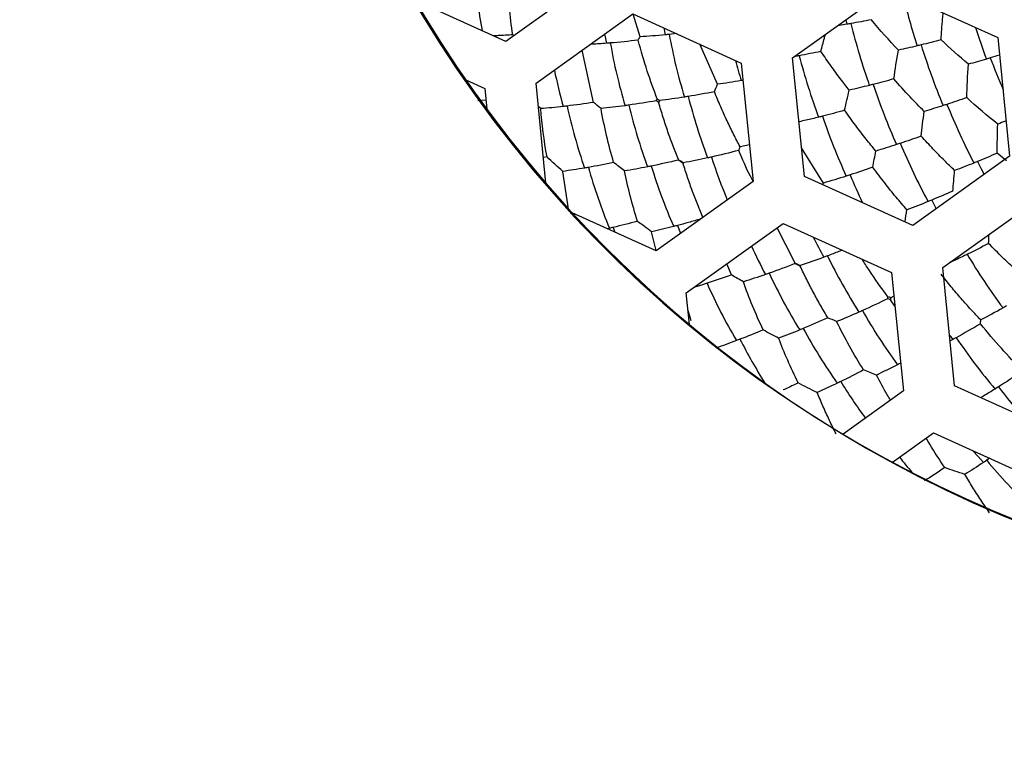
# Paper-space layout '_Inferior' of a CAD drawing. Header units: millimetres. Extents: x -40 to 40, y -40 to 40.
# Tile 3 of 25: x -14.1 to -4.6, y -13.2 to -6.2. Entities that reach past the tile are written whole.
import ezdxf

# ---------------------------------------------------------------- set-up
doc = ezdxf.new("R2010")
doc.units = ezdxf.units.MM

psp = doc.layouts.new('_Inferior')

# ---------------------------------------------------------------- linework, layer by layer
at = {"color": 7, "linetype": 'Continuous', "lineweight": 25}
for p, q in [((-8.4732, -5.7696), (-9.4115, -6.4426)), ((-6.6322, -6.6028), (-5.6939, -5.9298)), ((-5.6939, -5.9298), (-4.6419, -6.4059)), ((-9.4115, -6.4426), (-10.2909, -6.0446)), ((-9.1201, -6.8489), (-8.1818, -6.1759)), ((-8.1818, -6.1759), (-7.1298, -6.652)), ((-8.1118, -6.3978), (-8.1789, -6.1772)), ((-6.1067, -6.2765), (-6.1988, -6.2919)), ((-6.1177, -6.2338), (-6.1067, -6.2765)), ((-9.3363, -6.3886), (-9.3461, -6.3784)), ((-7.8822, -6.3115), (-7.8673, -6.3788)), ((-7.7584, -6.3675), (-7.8292, -6.3751)), ((-7.3607, -6.8587), (-7.5321, -6.4699)), ((-4.6419, -6.4059), (-4.5283, -7.555)), ((-8.5622, -7.0345), (-8.671, -6.5268)), ((-7.1298, -6.652), (-7.0161, -7.8011)), ((-6.5186, -7.7519), (-6.6322, -6.6028)), ((-9.7995, -6.8158), (-9.6177, -6.8981)), ((-9.0242, -7.8181), (-9.1201, -6.8489)), ((-9.6177, -6.8981), (-9.5979, -7.0983)), ((-9.6062, -7.0136), (-9.685, -7.0182)), ((-9.0748, -7.0947), (-9.098, -7.0725)), ((-7.0513, -7.4453), (-7.1424, -7.4645)), ((-6.3345, -7.8163), (-6.5459, -7.4752)), ((-4.5575, -7.6005), (-4.6487, -7.5266)), ((-9.0131, -7.5635), (-9.0488, -7.5695)), ((-4.5283, -7.555), (-5.4666, -8.228)), ((-8.8022, -8.0904), (-8.8613, -7.7031)), ((-7.0161, -7.8011), (-7.9544, -8.4741)), ((-5.4666, -8.228), (-6.5186, -7.7519)), ((-6.3389, -7.8332), (-6.3345, -7.8163)), ((-5.1752, -8.6343), (-4.2369, -7.9613)), ((-7.9544, -8.4741), (-8.768, -8.1059)), ((-7.663, -8.8804), (-6.7247, -8.2074)), ((-6.7247, -8.2074), (-5.6727, -8.6835)), ((-8.4078, -8.2544), (-8.4294, -8.2591)), ((-8.3719, -8.2462), (-8.3557, -8.2925)), ((-7.9538, -8.4699), (-7.9991, -8.2887)), ((-6.6081, -8.5927), (-6.7832, -8.2494)), ((-7.2259, -8.7074), (-7.2707, -8.599)), ((-5.6727, -8.6835), (-5.5591, -9.8326)), ((-5.0615, -9.7834), (-5.1752, -8.6343)), ((-7.4974, -8.7995), (-7.5903, -8.8282)), ((-7.6325, -9.1888), (-7.663, -8.8804)), ((-5.6403, -9.0115), (-5.6849, -8.9478)), ((-5.6499, -8.9144), (-5.6817, -8.9282)), ((-7.6156, -9.1533), (-7.6461, -9.0513)), ((-5.1099, -9.2939), (-5.0802, -9.334)), ((-5.0802, -9.334), (-5.1047, -9.347)), ((-4.0095, -10.2595), (-5.0615, -9.7834)), ((-5.5591, -9.8326), (-6.1421, -10.2507)), ((-5.6634, -10.5227), (-5.2677, -10.2389)), ((-5.2677, -10.2389), (-4.2157, -10.715)), ((-4.7228, -10.4855), (-4.7507, -10.5046))]:
    psp.add_line(p, q, dxfattribs=at)
at = {"color": 7, "linetype": 'Continuous', "lineweight": 25, "flags": 128}
for points in [[(-8.4566, -6.373), (-8.4538, -6.3864), (-8.4375, -6.4608)], [(-4.839, -7.6072), (-4.803, -7.6786), (-4.7754, -7.7322)], [(-5.2838, -7.9811), (-5.2473, -8.0522), (-5.2403, -8.0657)], [(-7.7494, -8.2278), (-7.7209, -8.3024), (-7.7196, -8.3057)], [(-4.8846, -10.4123), (-4.8333, -10.4694), (-4.7815, -10.5252)]]:
    psp.add_lwpolyline(points, dxfattribs=at)
at = {"color": 7, "linetype": 'Continuous', "lineweight": 25}
for centre, radius, start, end in [((0, 0), 40, 90.52734, 270.52734), ((0, 0), 39.7, 90.52734, 270.52734), ((0, 0), 30, 90, 270), ((0, 0), 26.0203, 90.52734, 270.52734), ((0, 0), 25.15, 90, 270.52734), ((0, 0), 25, 11.06952, 348.93048), ((0, 0), 24.9264, 112.52267, 90), ((0.0472, 0), 24.389, 90, 270), ((0.0472, 0), 24.2491, 90, 270), ((0.0472, 0), 11.9755, 90, 270), ((0, 0), 11.95, 305.64936, 125.64936), ((0, 0), 11.95, 125.64936, 305.64936), ((-4.4418, -5.368), 5.2908, 184.39061, 190.56197), ((1.2984, -4.3584), 7.0531, 193.36445, 197.55763), ((0.3512, -4.6807), 6.6126, 193.90307, 199.32749), ((-2.1827, -5.3239), 5.7435, 190.54548, 196.78219), ((2.0294, -4.1083), 7.2314, 197.70426, 200.26817), ((-2.9627, -5.5033), 5.5203, 189.95592, 196.44403), ((1.171, -4.4303), 6.8702, 197.32901, 202.55282), ((-0.5707, -5.0244), 6.1961, 194.54975, 200.33389), ((-1.6917, -5.1884), 5.6797, 194.66544, 196.72476), ((2.2467, -3.9887), 7.4366, 200.57046, 203.13082), ((-3.8902, -5.6728), 5.1596, 191.72377, 195.75189), ((0.2168, -4.8539), 6.3903, 198.29326, 203.90359), ((-2.9444, -5.7929), 5.4257, 193.51285, 200.11387), ((-2.1927, -5.5864), 5.6257, 194.30293, 200.66979), ((0.9992, -4.5863), 6.6126, 201.90307, 207.32749), ((-3.6783, -5.9407), 5.2632, 192.3815, 199.18695), ((-0.6359, -5.2363), 6.0253, 198.69989, 204.64688), ((0.1341, -5.0549), 6.1961, 202.54975, 208.33389), ((-2.0459, -5.8182), 5.6499, 197.99808, 202.49857), ((-3.6127, -6.2602), 5.1933, 195.68461, 202.58196), ((-2.895, -6.0914), 5.3405, 196.98412, 203.69064), ((-0.4237, -5.3682), 6.1283, 202.7412, 205.50661), ((-1.6664, -5.9777), 5.3191, 206.36334, 208.7504), ((-2.3119, -6.2472), 5.1997, 204.79585, 208.18404), ((-1.331, -6.1067), 5.5203, 205.95592, 212.44403), ((0.1139, -5.5094), 5.876, 210.67823, 216.77514), ((-2.019, -6.435), 5.3405, 204.98412, 211.69064), ((-2.7063, -6.7021), 5.1933, 203.68461, 210.58196), ((-1.2336, -6.3801), 5.4257, 209.51285, 216.11387), ((-1.8983, -6.7245), 5.2632, 208.3815, 215.18695), ((-2.5145, -6.977), 5.1926, 206.95905, 212.35792), ((-0.4681, -6.2325), 5.5203, 213.95592, 220.44403), ((-1.6431, -6.9443), 5.3183, 211.72977, 216.34635), ((-0.2019, -6.382), 5.5958, 217.56665, 221.41183), ((-1.6427, -7.3607), 5.0325, 218.2245, 220.3882), ((-0.7541, -7.1884), 5.1933, 219.68461, 226.58196)]:
    psp.add_arc(centre, radius, start, end, dxfattribs=at)
for points, knots in [([(-9.5098, 22.9329), (-8.5542, 23.3292), (-7.5138, 23.6912), (-5.249, 24.2935), (-4.0243, 24.5339), (-1.392, 24.8228), (0.0162, 24.871), (2.9862, 24.6911), (4.5485, 24.4623), (7.7554, 23.6421), (9.4001, 23.0496), (12.6504, 21.4386), (14.2552, 20.419), (17.2643, 17.9469), (18.667, 16.4939), (21.1059, 13.2305), (22.1404, 11.4208), (23.7254, 7.5987), (24.2751, 5.588), (24.8613, 1.5563), (24.8984, -0.4629), (24.5218, -4.339), (24.1094, -6.1951), (22.953, -9.6335), (22.2103, -11.216), (20.5249, -14.065), (19.5829, -15.3322), (17.6118, -17.5611), (16.5827, -18.5235), (14.5184, -20.1822), (13.483, -20.8791), (11.4566, -22.0562), (10.4653, -22.5367), (9.5098, -22.9329)], [0, 0, 0, 0, 0.0625, 0.0625, 0.125, 0.125, 0.1875, 0.1875, 0.25, 0.25, 0.3125, 0.3125, 0.375, 0.375, 0.4375, 0.4375, 0.5, 0.5, 0.5625, 0.5625, 0.625, 0.625, 0.6875, 0.6875, 0.75, 0.75, 0.8125, 0.8125, 0.875, 0.875, 0.9375, 0.9375, 1, 1, 1, 1]), ([(9.5098, -22.9329), (8.5542, -23.3292), (7.5138, -23.6912), (5.249, -24.2935), (4.0243, -24.5339), (1.392, -24.8228), (-0.0162, -24.871), (-2.9862, -24.6911), (-4.5485, -24.4623), (-7.7554, -23.6421), (-9.4001, -23.0496), (-12.6504, -21.4386), (-14.2552, -20.419), (-17.2643, -17.9469), (-18.667, -16.4939), (-21.1059, -13.2305), (-22.1404, -11.4208), (-23.7254, -7.5987), (-24.2751, -5.588), (-24.8613, -1.5563), (-24.8984, 0.4629), (-24.5218, 4.339), (-24.1094, 6.1951), (-22.953, 9.6335), (-22.2103, 11.216), (-20.5249, 14.065), (-19.5829, 15.3322), (-17.6118, 17.5611), (-16.5827, 18.5235), (-14.5184, 20.1822), (-13.483, 20.8791), (-11.4566, 22.0562), (-10.4653, 22.5367), (-9.5098, 22.9329)], [0, 0, 0, 0, 0.0625, 0.0625, 0.125, 0.125, 0.1875, 0.1875, 0.25, 0.25, 0.3125, 0.3125, 0.375, 0.375, 0.4375, 0.4375, 0.5, 0.5, 0.5625, 0.5625, 0.625, 0.625, 0.6875, 0.6875, 0.75, 0.75, 0.8125, 0.8125, 0.875, 0.875, 0.9375, 0.9375, 1, 1, 1, 1]), ([(-5.193, -6.4269), (-5.1887, -6.3601), (-5.1832, -6.2743), (-5.175, -6.1852), (-5.1731, -6.1655)], [0, 0, 0, 0, 0.778827, 1, 1, 1, 1]), ([(-9.3461, -6.3784), (-9.3935, -6.3814), (-9.4562, -6.3853), (-9.5167, -6.3877), (-9.5315, -6.3883)], [0, 0, 0, 0, 0.756634, 1, 1, 1, 1]), ([(-6.3583, -6.5403), (-6.3474, -6.4974), (-6.3334, -6.4429), (-6.3179, -6.3869), (-6.3146, -6.375)], [0, 0, 0, 0, 0.7864799, 1, 1, 1, 1]), ([(-8.4375, -6.4608), (-8.4836, -6.4643), (-8.5363, -6.4683), (-8.587, -6.4708), (-8.5934, -6.4711)], [0, 0, 0, 0, 0.872281, 1, 1, 1, 1]), ([(-6.0833, -6.9153), (-6.1116, -6.8791), (-6.1716, -6.8025), (-6.2638, -6.6776), (-6.3258, -6.5875), (-6.3583, -6.5403)], [0, 0, 0, 0, 0.298539, 0.632052, 1, 1, 1, 1]), ([(-4.6254, -6.5731), (-4.6273, -6.5738), (-4.6577, -6.5837), (-4.6877, -6.5929), (-4.7158, -6.6016)], [0, 0, 0, 0, 0.0629, 1, 1, 1, 1]), ([(-5.3569, -7.122), (-5.4028, -7.0754), (-5.5032, -6.9733), (-5.5989, -6.8652), (-5.651, -6.8064)], [0, 0, 0, 0, 0.456598, 1, 1, 1, 1]), ([(-7.1424, -7.4645), (-7.1635, -7.4241), (-7.2065, -7.3418), (-7.2689, -7.2119), (-7.331, -7.0747), (-7.3704, -6.9792), (-7.3904, -6.9307)], [0, 0, 0, 0, 0.2362714, 0.4818946, 0.7365878, 1, 1, 1, 1]), ([(-7.7397, -7.5894), (-7.7571, -7.5456), (-7.7922, -7.4576), (-7.8413, -7.3205), (-7.8882, -7.1795), (-7.9167, -7.0828), (-7.9311, -7.0342)], [0, 0, 0, 0, 0.245894, 0.494733, 0.746211, 1, 1, 1, 1]), ([(-5.8254, -7.5054), (-5.857, -7.467), (-5.9235, -7.3862), (-6.0249, -7.2547), (-6.0927, -7.16), (-6.128, -7.1106)], [0, 0, 0, 0, 0.302814, 0.636342, 1, 1, 1, 1]), ([(-6.3808, -7.1775), (-6.4213, -7.1874), (-6.4856, -7.2032), (-6.548, -7.217), (-6.571, -7.2221)], [0, 0, 0, 0, 0.6317225, 1, 1, 1, 1]), ([(-4.5621, -7.2135), (-4.5641, -7.2143), (-4.5917, -7.225), (-4.6188, -7.235), (-4.6439, -7.2443)], [0, 0, 0, 0, 0.07401, 1, 1, 1, 1]), ([(-5.0617, -7.6947), (-5.0948, -7.6628), (-5.1649, -7.5953), (-5.2735, -7.4844), (-5.3475, -7.4038), (-5.3862, -7.3615)], [0, 0, 0, 0, 0.298539, 0.632052, 1, 1, 1, 1]), ([(-7.0162, -7.8007), (-7.0248, -7.7842), (-7.0751, -7.6881), (-7.1189, -7.5849), (-7.1552, -7.4994)], [0, 0, 0, 0, 0.171884, 1, 1, 1, 1]), ([(-7.4998, -8.1576), (-7.5177, -8.115), (-7.5534, -8.0297), (-7.6035, -7.8974), (-7.651, -7.7628), (-7.6801, -7.671), (-7.6947, -7.6251)], [0, 0, 0, 0, 0.250328, 0.5006368, 0.7506266, 1, 1, 1, 1]), ([(-5.525, -8.075), (-5.56, -8.0345), (-5.633, -7.95), (-5.7436, -7.8124), (-5.8171, -7.7134), (-5.8552, -7.6621)], [0, 0, 0, 0, 0.30729, 0.640834, 1, 1, 1, 1]), ([(-7.5222, -8.1641), (-7.562, -8.1758), (-7.6388, -8.1983), (-7.7134, -8.2182), (-7.7494, -8.2278)], [0, 0, 0, 0, 0.516991, 1, 1, 1, 1]), ([(-6.1515, -8.4668), (-6.1625, -8.4713), (-6.2109, -8.4911), (-6.258, -8.509), (-6.2944, -8.5229)], [0, 0, 0, 0, 0.226908, 1, 1, 1, 1]), ([(-4.3474, -8.7654), (-4.3877, -8.7301), (-4.4717, -8.6565), (-4.6004, -8.5357), (-4.687, -8.4479), (-4.7319, -8.4024)], [0, 0, 0, 0, 0.30729, 0.640834, 1, 1, 1, 1]), ([(-5.7078, -8.9191), (-5.7714, -8.8331), (-5.8581, -8.716), (-5.9375, -8.5882), (-5.9587, -8.5541)], [0, 0, 0, 0, 0.733414, 1, 1, 1, 1]), ([(-4.9743, -8.5242), (-5.0142, -8.5434), (-5.0604, -8.5655), (-5.1053, -8.5858), (-5.1114, -8.5885)], [0, 0, 0, 0, 0.865473, 1, 1, 1, 1]), ([(-6.2915, -9.122), (-6.3152, -9.0823), (-6.3624, -9.0027), (-6.4304, -8.8788), (-6.4962, -8.7521), (-6.5378, -8.6652), (-6.5586, -8.6218)], [0, 0, 0, 0, 0.250328, 0.500637, 0.750627, 1, 1, 1, 1]), ([(-4.8083, -9.1441), (-4.8396, -9.1111), (-4.9036, -9.0438), (-4.9994, -8.9361), (-5.097, -8.8213), (-5.1611, -8.7404), (-5.1937, -8.6993)], [0, 0, 0, 0, 0.236271, 0.481895, 0.736588, 1, 1, 1, 1]), ([(-5.5858, -9.562), (-5.5913, -9.5648), (-5.6016, -9.5702), (-5.6118, -9.5755), (-5.6167, -9.578)], [0, 0, 0, 0, 0.5263333, 1, 1, 1, 1]), ([(-5.6828, -9.9213), (-5.6934, -9.9042), (-5.7413, -9.827), (-5.7854, -9.7433), (-5.8197, -9.6781)], [0, 0, 0, 0, 0.221286, 1, 1, 1, 1]), ([(-6.5791, -9.7549), (-6.6196, -9.7745), (-6.6681, -9.798), (-6.7154, -9.8195), (-6.7232, -9.8231)], [0, 0, 0, 0, 0.834563, 1, 1, 1, 1]), ([(-4.6693, -9.8136), (-4.7074, -9.8372), (-4.7544, -9.8662), (-4.8001, -9.8928), (-4.8086, -9.8978)], [0, 0, 0, 0, 0.8126237, 1, 1, 1, 1]), ([(-6.21, -10.2494), (-6.2325, -10.2045), (-6.2766, -10.1167), (-6.3381, -9.9822), (-6.3762, -9.8915), (-6.3948, -9.8472)], [0, 0, 0, 0, 0.347755, 0.68125, 1, 1, 1, 1]), ([(-5.1575, -10.5756), (-5.2069, -10.5014), (-5.2684, -10.409), (-5.3259, -10.3086), (-5.3373, -10.2888)], [0, 0, 0, 0, 0.8022451, 1, 1, 1, 1]), ([(-4.7232, -11.0139), (-4.7517, -10.9726), (-4.8075, -10.8918), (-4.8872, -10.7671), (-4.9375, -10.6826), (-4.9621, -10.6413)], [0, 0, 0, 0, 0.347755, 0.68125, 1, 1, 1, 1])]:
    psp.add_open_spline(points, degree=3, knots=knots, dxfattribs=at)
for points in [[(-9.3461, -6.3784), (-9.3715, -6.2008), (-9.3873, -6.0212), (-9.3947, -5.8436)], [(-6.0677, -6.2696), (-6.0807, -6.2719), (-6.0937, -6.2742), (-6.1067, -6.2765)], [(-5.8692, -6.2319), (-5.9361, -6.2454), (-6.0024, -6.258), (-6.0677, -6.2696)], [(-5.6069, -6.5275), (-5.6971, -6.4321), (-5.7846, -6.3336), (-5.8692, -6.2319)], [(-7.8673, -6.3788), (-7.9509, -6.3867), (-8.0324, -6.393), (-8.1118, -6.3978)], [(-7.8292, -6.3751), (-7.8419, -6.3763), (-7.8546, -6.3776), (-7.8673, -6.3788)], [(-8.3998, -6.4577), (-8.4124, -6.4588), (-8.425, -6.4598), (-8.4375, -6.4608)], [(-8.1293, -6.4306), (-8.2215, -6.4413), (-8.3116, -6.4504), (-8.3998, -6.4577)], [(-8.1293, -6.4306), (-8.1235, -6.4197), (-8.1177, -6.4088), (-8.1118, -6.3978)], [(-7.9451, -7.0003), (-8.0108, -6.8298), (-8.0738, -6.6395), (-8.1293, -6.4306)], [(-5.4262, -6.4861), (-5.4872, -6.5008), (-5.5475, -6.5146), (-5.6069, -6.5275)], [(-5.3873, -6.4767), (-5.4003, -6.4799), (-5.4133, -6.483), (-5.4262, -6.4861)], [(-5.193, -6.4269), (-5.2584, -6.4444), (-5.3233, -6.461), (-5.3873, -6.4767)], [(-4.9286, -6.6645), (-5.0188, -6.5879), (-5.1069, -6.5087), (-5.193, -6.4269)], [(-6.5682, -6.581), (-6.581, -6.5833), (-6.5938, -6.5856), (-6.6066, -6.5879)], [(-6.3583, -6.5403), (-6.4292, -6.5549), (-6.4992, -6.5685), (-6.5682, -6.581)], [(-5.651, -6.8064), (-5.638, -6.7154), (-5.6233, -6.6225), (-5.6069, -6.5275)], [(-4.9448, -6.9881), (-4.9413, -6.8829), (-4.936, -6.775), (-4.9286, -6.6645)], [(-4.7543, -6.6134), (-4.8131, -6.6313), (-4.8712, -6.6483), (-4.9286, -6.6645)], [(-4.7158, -6.6016), (-4.7286, -6.6055), (-4.7415, -6.6095), (-4.7543, -6.6134)], [(-7.3904, -6.9307), (-7.3806, -6.9069), (-7.3707, -6.8829), (-7.3607, -6.8587)], [(-7.1312, -6.8229), (-7.2094, -6.8363), (-7.2859, -6.8483), (-7.3607, -6.8587)], [(-7.1132, -6.8198), (-7.1192, -6.8208), (-7.1252, -6.8219), (-7.1312, -6.8229)], [(-5.8887, -6.8693), (-5.9546, -6.8857), (-6.0195, -6.9011), (-6.0833, -6.9153)], [(-5.8506, -6.8597), (-5.8633, -6.8629), (-5.876, -6.8661), (-5.8887, -6.8693)], [(-5.651, -6.8064), (-5.7182, -6.8252), (-5.7849, -6.843), (-5.8506, -6.8597)], [(-7.3904, -6.9307), (-7.4765, -6.9475), (-7.5611, -6.9627), (-7.644, -6.9762)], [(-6.128, -7.1106), (-6.1141, -7.0466), (-6.0991, -6.9814), (-6.0833, -6.9153)], [(-8.5622, -7.0345), (-8.6497, -7.0477), (-8.7353, -7.0593), (-8.819, -7.0693)], [(-8.49, -7.0942), (-8.5143, -7.0745), (-8.5383, -7.0546), (-8.5622, -7.0345)], [(-8.2199, -7.0607), (-8.2323, -7.0625), (-8.2448, -7.0643), (-8.2571, -7.066)], [(-7.9538, -7.018), (-8.0444, -7.034), (-8.1331, -7.0483), (-8.2199, -7.0607)], [(-7.9538, -7.018), (-7.9507, -7.0122), (-7.9478, -7.0063), (-7.9451, -7.0003)], [(-7.9311, -7.0342), (-7.9385, -7.0286), (-7.9461, -7.0232), (-7.9538, -7.018)], [(-7.9225, -7.0162), (-7.9302, -7.0111), (-7.9377, -7.0058), (-7.9451, -7.0003)], [(-7.9225, -7.0162), (-7.9256, -7.0221), (-7.9284, -7.0281), (-7.9311, -7.0342)], [(-7.6816, -6.9822), (-7.7639, -6.9953), (-7.8443, -7.0066), (-7.9225, -7.0162)], [(-7.644, -6.9762), (-7.6566, -6.9783), (-7.6691, -6.9803), (-7.6816, -6.9822)], [(-5.1361, -7.0531), (-5.1487, -7.0572), (-5.1612, -7.0613), (-5.1738, -7.0653)], [(-4.9448, -6.9881), (-5.0092, -7.0108), (-5.073, -7.0324), (-5.1361, -7.0531)], [(-4.6439, -7.2443), (-4.7465, -7.1624), (-4.8468, -7.077), (-4.9448, -6.9881)], [(-8.856, -7.0735), (-8.9308, -7.082), (-9.0038, -7.0891), (-9.0748, -7.0947)], [(-9.0131, -7.5635), (-9.042, -7.402), (-9.0617, -7.2442), (-9.0748, -7.0947)], [(-8.819, -7.0693), (-8.8314, -7.0707), (-8.8437, -7.0721), (-8.856, -7.0735)], [(-8.2571, -7.066), (-8.3368, -7.077), (-8.4145, -7.0864), (-8.49, -7.0942)], [(-8.3674, -7.617), (-8.4173, -7.4448), (-8.4579, -7.2691), (-8.49, -7.0942)], [(-6.128, -7.1106), (-6.2007, -7.131), (-6.2725, -7.1502), (-6.3431, -7.1681)], [(-5.3862, -7.3615), (-5.3777, -7.2833), (-5.3679, -7.2035), (-5.3569, -7.122)], [(-5.1738, -7.0653), (-5.2356, -7.0852), (-5.2967, -7.1042), (-5.3569, -7.122)], [(-6.3431, -7.1681), (-6.3557, -7.1712), (-6.3682, -7.1744), (-6.3808, -7.1775)], [(-4.6487, -7.5266), (-4.6485, -7.4347), (-4.6469, -7.3406), (-4.6439, -7.2443)], [(-5.6254, -7.4432), (-5.6931, -7.4652), (-5.7599, -7.486), (-5.8254, -7.5054)], [(-5.5883, -7.4311), (-5.6007, -7.4352), (-5.6131, -7.4392), (-5.6254, -7.4432)], [(-5.3862, -7.3615), (-5.4544, -7.3859), (-5.5218, -7.4091), (-5.5883, -7.4311)], [(-7.1552, -7.4994), (-7.245, -7.5229), (-7.333, -7.5444), (-7.4193, -7.5639)], [(-7.1552, -7.4994), (-7.151, -7.4878), (-7.1467, -7.4762), (-7.1424, -7.4645)], [(-5.8552, -7.6621), (-5.8458, -7.6107), (-5.8359, -7.5584), (-5.8254, -7.5054)], [(-4.6487, -7.5266), (-4.7127, -7.5546), (-4.7762, -7.5815), (-4.839, -7.6072)], [(-8.8613, -7.7031), (-8.9129, -7.6575), (-8.9636, -7.6109), (-9.0131, -7.5635)], [(-8.3674, -7.617), (-8.4509, -7.6344), (-8.5326, -7.6501), (-8.6126, -7.6642)], [(-8.262, -7.6991), (-8.2975, -7.6721), (-8.3327, -7.6448), (-8.3674, -7.617)], [(-7.7416, -7.5937), (-7.8304, -7.6149), (-7.9174, -7.6341), (-8.0025, -7.6514)], [(-7.7416, -7.5937), (-7.741, -7.5923), (-7.7403, -7.5908), (-7.7397, -7.5894)], [(-7.6947, -7.6251), (-7.7099, -7.6138), (-7.7255, -7.6033), (-7.7416, -7.5937)], [(-7.6926, -7.6203), (-7.7087, -7.6108), (-7.7244, -7.6005), (-7.7397, -7.5894)], [(-7.6926, -7.6203), (-7.6933, -7.6219), (-7.694, -7.6235), (-7.6947, -7.6251)], [(-7.4562, -7.5722), (-7.537, -7.59), (-7.6158, -7.6061), (-7.6926, -7.6203)], [(-7.4193, -7.5639), (-7.4317, -7.5667), (-7.444, -7.5694), (-7.4562, -7.5722)], [(-4.8754, -7.622), (-4.9383, -7.6474), (-5.0005, -7.6717), (-5.0617, -7.6947)], [(-4.839, -7.6072), (-4.8511, -7.6121), (-4.8633, -7.6171), (-4.8754, -7.622)], [(-8.6491, -7.6705), (-8.7216, -7.6828), (-8.7924, -7.6937), (-8.8613, -7.7031)], [(-8.6126, -7.6642), (-8.6248, -7.6663), (-8.637, -7.6684), (-8.6491, -7.6705)], [(-8.0392, -7.6588), (-8.1153, -7.6738), (-8.1896, -7.6873), (-8.262, -7.6991)], [(-8.1371, -8.1876), (-8.1877, -8.0233), (-8.2289, -7.8589), (-8.262, -7.6991)], [(-8.0025, -7.6514), (-8.0148, -7.6539), (-8.027, -7.6564), (-8.0392, -7.6588)], [(-5.8552, -7.6621), (-5.9297, -7.6886), (-6.0032, -7.7136), (-6.0756, -7.7372)], [(-5.0788, -7.8942), (-5.0739, -7.829), (-5.0681, -7.7623), (-5.0617, -7.6947)], [(-6.1122, -7.749), (-6.1878, -7.7732), (-6.2619, -7.7956), (-6.3345, -7.8163)], [(-6.0756, -7.7372), (-6.0878, -7.7411), (-6.1001, -7.7451), (-6.1122, -7.749)], [(-5.0788, -7.8942), (-5.1479, -7.9245), (-5.2163, -7.9535), (-5.2838, -7.9811)], [(-5.3197, -7.9957), (-5.3893, -8.0237), (-5.4577, -8.0502), (-5.525, -8.075)], [(-5.2838, -7.9811), (-5.2958, -7.986), (-5.3078, -7.9909), (-5.3197, -7.9957)], [(-5.5428, -8.1924), (-5.5371, -8.1537), (-5.5312, -8.1146), (-5.525, -8.075)], [(-8.1371, -8.1876), (-8.2169, -8.2089), (-8.2952, -8.2284), (-8.3719, -8.2462)], [(-7.9991, -8.2887), (-8.0457, -8.2557), (-8.0918, -8.222), (-8.1371, -8.1876)], [(-8.3719, -8.2462), (-8.3839, -8.249), (-8.3959, -8.2517), (-8.4078, -8.2544)], [(-7.7854, -8.2372), (-7.8583, -8.256), (-7.9295, -8.2732), (-7.9991, -8.2887)], [(-7.7494, -8.2278), (-7.7614, -8.231), (-7.7734, -8.2341), (-7.7854, -8.2372)], [(-4.7319, -8.4024), (-4.7307, -8.3731), (-4.7293, -8.3434), (-4.7279, -8.3135)], [(-4.7319, -8.4024), (-4.802, -8.439), (-4.8712, -8.474), (-4.9396, -8.5074)], [(-6.3298, -8.5362), (-6.4073, -8.5651), (-6.4831, -8.5919), (-6.5572, -8.6167)], [(-6.2944, -8.5229), (-6.3063, -8.5273), (-6.3181, -8.5318), (-6.3298, -8.5362)], [(-4.9396, -8.5074), (-4.9512, -8.5131), (-4.9628, -8.5187), (-4.9743, -8.5242)], [(-6.6094, -8.5973), (-6.6944, -8.6306), (-6.7778, -8.6617), (-6.8597, -8.6907)], [(-6.6094, -8.5973), (-6.609, -8.5957), (-6.6086, -8.5942), (-6.6081, -8.5927)], [(-6.5586, -8.6218), (-6.5752, -8.6127), (-6.5922, -8.6045), (-6.6094, -8.5973)], [(-6.5572, -8.6167), (-6.5745, -8.6096), (-6.5915, -8.6016), (-6.6081, -8.5927)], [(-6.5572, -8.6167), (-6.5577, -8.6184), (-6.5581, -8.6201), (-6.5586, -8.6218)], [(-7.2259, -8.7074), (-7.3061, -8.7363), (-7.3849, -8.7632), (-7.4621, -8.7882)], [(-7.11, -8.774), (-7.149, -8.7523), (-7.1877, -8.73), (-7.2259, -8.7074)], [(-6.895, -8.7031), (-6.9683, -8.7286), (-7.04, -8.7522), (-7.11, -8.774)], [(-6.9184, -9.2404), (-6.9914, -9.0847), (-7.0551, -8.9276), (-7.11, -8.774)], [(-6.8597, -8.6907), (-6.8715, -8.6949), (-6.8833, -8.699), (-6.895, -8.7031)], [(-7.4621, -8.7882), (-7.4739, -8.792), (-7.4857, -8.7958), (-7.4974, -8.7995)], [(-5.7113, -8.9384), (-5.7939, -8.9789), (-5.8753, -9.017), (-5.9553, -9.0529)], [(-5.7113, -8.9384), (-5.7099, -8.932), (-5.7087, -8.9256), (-5.7078, -8.9191)], [(-5.6849, -8.9478), (-5.6937, -8.9445), (-5.7024, -8.9413), (-5.7113, -8.9384)], [(-5.6817, -8.9282), (-5.6904, -8.9254), (-5.6991, -8.9223), (-5.7078, -8.9191)], [(-5.6817, -8.9282), (-5.683, -8.9347), (-5.6841, -8.9412), (-5.6849, -8.9478)], [(-5.9553, -9.0529), (-5.9667, -9.0581), (-5.9782, -9.0632), (-5.9896, -9.0682)], [(-4.5926, -9.0272), (-4.6658, -9.0684), (-4.7377, -9.1074), (-4.8083, -9.1441)], [(-4.5593, -9.0083), (-4.5705, -9.0147), (-4.5816, -9.021), (-4.5926, -9.0272)], [(-6.2915, -9.122), (-6.372, -9.1589), (-6.4511, -9.1937), (-6.5289, -9.2263)], [(-6.2057, -9.1596), (-6.2345, -9.1473), (-6.2631, -9.1348), (-6.2915, -9.122)], [(-5.9896, -9.0682), (-6.0632, -9.1008), (-6.1352, -9.1312), (-6.2057, -9.1596)], [(-5.9438, -9.6283), (-6.0392, -9.4765), (-6.1267, -9.3188), (-6.2057, -9.1596)], [(-4.8109, -9.1811), (-4.8101, -9.1688), (-4.8092, -9.1565), (-4.8083, -9.1441)], [(-6.9184, -9.2404), (-6.9945, -9.2725), (-7.0693, -9.3028), (-7.1428, -9.3311)], [(-6.7677, -9.3213), (-6.8185, -9.2951), (-6.8687, -9.2681), (-6.9184, -9.2404)], [(-6.5632, -9.2406), (-6.6328, -9.2693), (-6.701, -9.2962), (-6.7677, -9.3213)], [(-6.5289, -9.2263), (-6.5403, -9.2311), (-6.5518, -9.2358), (-6.5632, -9.2406)], [(-4.8109, -9.1811), (-4.8908, -9.2284), (-4.9695, -9.2734), (-5.047, -9.3159)], [(-4.4109, -9.6266), (-4.5403, -9.4977), (-4.6752, -9.3494), (-4.8109, -9.1811)], [(-7.1772, -9.3443), (-7.2447, -9.3699), (-7.3107, -9.3937), (-7.3753, -9.4159)], [(-7.1428, -9.3311), (-7.1543, -9.3355), (-7.1658, -9.3399), (-7.1772, -9.3443)], [(-6.5791, -9.7549), (-6.6515, -9.6075), (-6.7139, -9.4613), (-6.7677, -9.3213)], [(-5.047, -9.3159), (-5.0581, -9.322), (-5.0692, -9.3281), (-5.0802, -9.334)], [(-5.9438, -9.6283), (-6.0192, -9.668), (-6.0934, -9.7057), (-6.1664, -9.7412)], [(-5.8197, -9.6781), (-5.8614, -9.662), (-5.9027, -9.6454), (-5.9438, -9.6283)], [(-5.6167, -9.578), (-5.6857, -9.6135), (-5.7534, -9.6468), (-5.8197, -9.6781)], [(-4.4117, -9.6463), (-4.4879, -9.6978), (-4.5632, -9.747), (-4.6374, -9.7936)], [(-6.3948, -9.8472), (-6.457, -9.8176), (-6.5185, -9.7868), (-6.5791, -9.7549)], [(-6.1998, -9.7573), (-6.2661, -9.7892), (-6.3311, -9.8191), (-6.3948, -9.8472)], [(-6.1664, -9.7412), (-6.1776, -9.7467), (-6.1887, -9.752), (-6.1998, -9.7573)], [(-4.6374, -9.7936), (-4.648, -9.8003), (-4.6587, -9.807), (-4.6693, -9.8136)], [(-5.1575, -10.5756), (-5.2243, -10.6206), (-5.2902, -10.6635), (-5.3552, -10.7044)], [(-4.9621, -10.6413), (-5.0278, -10.6207), (-5.093, -10.5988), (-5.1575, -10.5756)], [(-4.7815, -10.5252), (-4.8427, -10.566), (-4.9029, -10.6047), (-4.9621, -10.6413)], [(-4.7507, -10.5046), (-4.761, -10.5115), (-4.7712, -10.5184), (-4.7815, -10.5252)]]:
    psp.add_open_spline(points, degree=3, dxfattribs=at)

doc.saveas('drawing.dxf')
